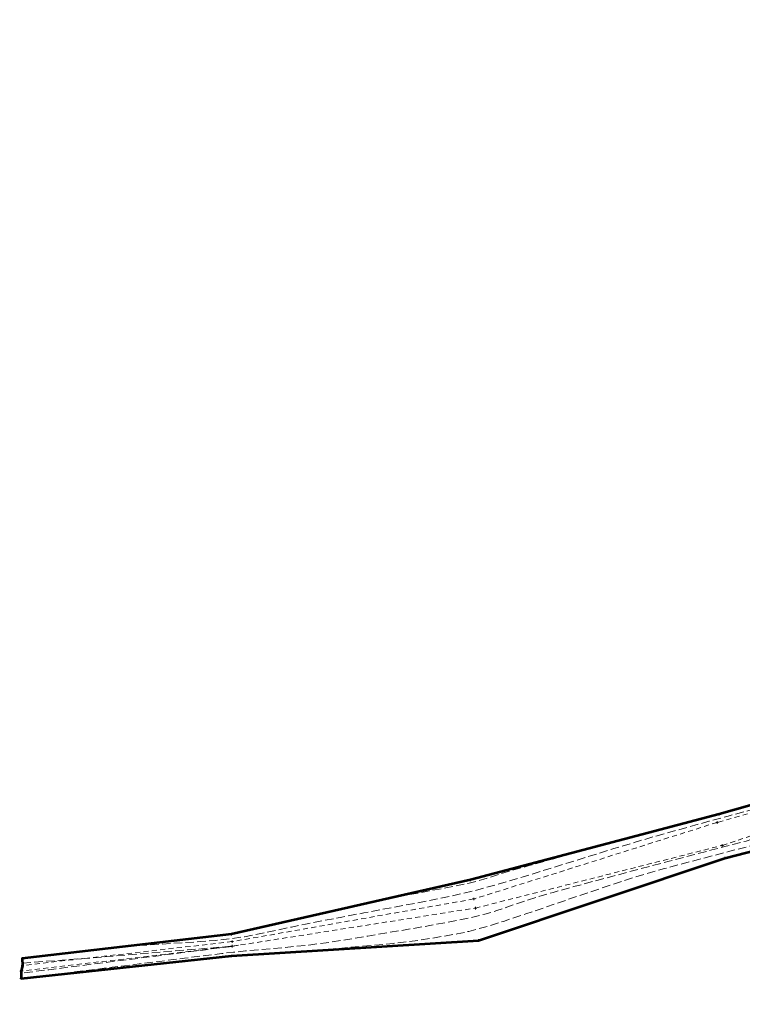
# Model space of a CAD drawing. Extents: x 2324380 to 2325559, y 691096 to 693386.
# Tile 18 of 92: x 2324706 to 2324983, y 691686 to 692064. Entities that reach past the tile are written whole.
import ezdxf

# ---------------------------------------------------------------- set-up
doc = ezdxf.new("R2010")
doc.units = 0
doc.header["$MEASUREMENT"] = 0
doc.linetypes.add('DGN Style 2', pattern=[3.232049, 1.939229, -1.29282])
doc.linetypes.add('DGN Style 3', pattern=[4.524869, 3.232049, -1.29282])
for name, color, linetype, lineweight in [('DT_X_Contour_Minor', 136, 'DGN Style 3', 0), ('DT_X_Terrain_Ground_Line', 92, 'DGN Style 3', 13), ('SV_X_Toe_of_Slope', 193, 'DGN Style 2', 0), ('SV_X_Top_of_Bank', 97, 'DGN Style 2', 0)]:
    doc.layers.add(name, color=color, linetype=linetype, lineweight=lineweight)
doc.layers.add('SV_X_Shot_Marker (Construction)', color=40, linetype='Continuous', lineweight=0, transparency=0.5)
doc.layers.add('SV_X_Terrain_Boundary', color=7, linetype='Continuous', lineweight=53, plot=False)

# ---------------------------------------------------------------- blocks, each defined once
blk = doc.blocks.new('SVPT_14')
at = {"layer": 'SV_X_Shot_Marker (Construction)', "transparency": 33554495}
for p, q in [((-0.025, 0), (0.025, 0)), ((0, 0.025), (0, -0.025))]:
    blk.add_line(p, q, dxfattribs=at)
blk.add_point((0, 0), dxfattribs=at)
blk = doc.blocks.new('SVPT_15')
at = {"layer": 'SV_X_Shot_Marker (Construction)', "transparency": 33554495}
for p, q in [((-0.025, 0), (0.025, 0)), ((0, 0.025), (0, -0.025))]:
    blk.add_line(p, q, dxfattribs=at)
blk.add_point((0, 0), dxfattribs=at)
blk = doc.blocks.new('SVPT_16')
at = {"layer": 'SV_X_Shot_Marker (Construction)', "transparency": 33554495}
for p, q in [((-0.025, 0), (0.025, 0)), ((0, 0.025), (0, -0.025))]:
    blk.add_line(p, q, dxfattribs=at)
blk.add_point((0, 0), dxfattribs=at)
blk = doc.blocks.new('SVPT_17')
at = {"layer": 'SV_X_Shot_Marker (Construction)', "transparency": 33554495}
for p, q in [((-0.025, 0), (0.025, 0)), ((0, 0.025), (0, -0.025))]:
    blk.add_line(p, q, dxfattribs=at)
blk.add_point((0, 0), dxfattribs=at)
blk = doc.blocks.new('SVPT_18')
at = {"layer": 'SV_X_Shot_Marker (Construction)', "transparency": 33554495}
for p, q in [((-0.025, 0), (0.025, 0)), ((0, 0.025), (0, -0.025))]:
    blk.add_line(p, q, dxfattribs=at)
blk.add_point((0, 0), dxfattribs=at)
blk = doc.blocks.new('SVPT_19')
at = {"layer": 'SV_X_Shot_Marker (Construction)', "transparency": 33554495}
for p, q in [((-0.025, 0), (0.025, 0)), ((0, 0.025), (0, -0.025))]:
    blk.add_line(p, q, dxfattribs=at)
blk.add_point((0, 0), dxfattribs=at)
blk = doc.blocks.new('SVPT_20')
at = {"layer": 'SV_X_Shot_Marker (Construction)', "transparency": 33554495}
for p, q in [((-0.025, 0), (0.025, 0)), ((0, 0.025), (0, -0.025))]:
    blk.add_line(p, q, dxfattribs=at)
blk.add_point((0, 0), dxfattribs=at)
blk = doc.blocks.new('SVPT_21')
at = {"layer": 'SV_X_Shot_Marker (Construction)', "transparency": 33554495}
for p, q in [((-0.025, 0), (0.025, 0)), ((0, 0.025), (0, -0.025))]:
    blk.add_line(p, q, dxfattribs=at)
blk.add_point((0, 0), dxfattribs=at)
blk = doc.blocks.new('SVPT_22')
at = {"layer": 'SV_X_Shot_Marker (Construction)', "transparency": 33554495}
for p, q in [((-0.025, 0), (0.025, 0)), ((0, 0.025), (0, -0.025))]:
    blk.add_line(p, q, dxfattribs=at)
blk.add_point((0, 0), dxfattribs=at)
blk = doc.blocks.new('SVPT_23')
at = {"layer": 'SV_X_Shot_Marker (Construction)', "transparency": 33554495}
for p, q in [((-0.025, 0), (0.025, 0)), ((0, 0.025), (0, -0.025))]:
    blk.add_line(p, q, dxfattribs=at)
blk.add_point((0, 0), dxfattribs=at)
blk = doc.blocks.new('SVPT_24')
at = {"layer": 'SV_X_Shot_Marker (Construction)', "transparency": 33554495}
for p, q in [((-0.025, 0), (0.025, 0)), ((0, 0.025), (0, -0.025))]:
    blk.add_line(p, q, dxfattribs=at)
blk.add_point((0, 0), dxfattribs=at)
blk = doc.blocks.new('SVPT_25')
at = {"layer": 'SV_X_Shot_Marker (Construction)', "transparency": 33554495}
for p, q in [((-0.025, 0), (0.025, 0)), ((0, 0.025), (0, -0.025))]:
    blk.add_line(p, q, dxfattribs=at)
blk.add_point((0, 0), dxfattribs=at)
blk = doc.blocks.new('SVPT_26')
at = {"layer": 'SV_X_Shot_Marker (Construction)', "transparency": 33554495}
for p, q in [((-0.025, 0), (0.025, 0)), ((0, 0.025), (0, -0.025))]:
    blk.add_line(p, q, dxfattribs=at)
blk.add_point((0, 0), dxfattribs=at)
blk = doc.blocks.new('SVPT_27')
at = {"layer": 'SV_X_Shot_Marker (Construction)', "transparency": 33554495}
for p, q in [((-0.025, 0), (0.025, 0)), ((0, 0.025), (0, -0.025))]:
    blk.add_line(p, q, dxfattribs=at)
blk.add_point((0, 0), dxfattribs=at)
blk = doc.blocks.new('SVPT_28')
at = {"layer": 'SV_X_Shot_Marker (Construction)', "transparency": 33554495}
for p, q in [((-0.025, 0), (0.025, 0)), ((0, 0.025), (0, -0.025))]:
    blk.add_line(p, q, dxfattribs=at)
blk.add_point((0, 0), dxfattribs=at)
blk = doc.blocks.new('SVPT_29')
at = {"layer": 'SV_X_Shot_Marker (Construction)', "transparency": 33554495}
for p, q in [((-0.025, 0), (0.025, 0)), ((0, 0.025), (0, -0.025))]:
    blk.add_line(p, q, dxfattribs=at)
blk.add_point((0, 0), dxfattribs=at)
blk = doc.blocks.new('SVPT_30')
at = {"layer": 'SV_X_Shot_Marker (Construction)', "transparency": 33554495}
for p, q in [((-0.025, 0), (0.025, 0)), ((0, 0.025), (0, -0.025))]:
    blk.add_line(p, q, dxfattribs=at)
blk.add_point((0, 0), dxfattribs=at)
blk = doc.blocks.new('SVPT_31')
at = {"layer": 'SV_X_Shot_Marker (Construction)', "transparency": 33554495}
for p, q in [((-0.025, 0), (0.025, 0)), ((0, 0.025), (0, -0.025))]:
    blk.add_line(p, q, dxfattribs=at)
blk.add_point((0, 0), dxfattribs=at)
blk = doc.blocks.new('*U775', base_point=(2325132.48, 691830.48, 1167.42))
at = {"layer": 'DT_X_Contour_Minor', "flags": 128}
for points, elevation in [([(2325070.07, 691793.64), (2325074.09, 691789.32), (2325085.46, 691794.9), (2325087.93, 691796.08), (2325090.46, 691797.23), (2325093.07, 691798.35), (2325095.74, 691799.44), (2325102.95, 691802.31), (2325105.28, 691804.24), (2325106.84, 691807.88), (2325107.64, 691813.23), (2325107.68, 691820.29), (2325106.1, 691857.23), (2325108.32, 691855.23), (2325109.01, 691854.25), (2325110.15, 691852.16), (2325111.73, 691848.97), (2325113.74, 691844.68), (2325119.71, 691831.77), (2325121.68, 691827.46), (2325123.13, 691824.22), (2325124.04, 691822.05), (2325124.42, 691820.95), (2325124.72, 691819.45), (2325124.82, 691818.93), (2325124.89, 691818.5), (2325124.93, 691818.16), (2325124.94, 691817.91), (2325124.93, 691817.37), (2325124.95, 691817.19), (2325125, 691817.07), (2325125.09, 691817), (2325125.22, 691816.99), (2325125.89, 691817.06), (2325125.76, 691816.97), (2325125.73, 691816.95), (2325125.71, 691816.93), (2325125.69, 691816.92), (2325125.67, 691816.91), (2325125.64, 691816.9), (2325125.66, 691816.82), (2325125.76, 691816.58), (2325125.92, 691816.18), (2325126.15, 691815.63), (2325126.86, 691813.95), (2325127.11, 691813.36), (2325127.33, 691812.84), (2325127.52, 691812.41), (2325127.69, 691812.04), (2325128.08, 691811.19), (2325128.23, 691810.88), (2325128.36, 691810.6), (2325128.48, 691810.34), (2325128.6, 691810.12), (2325128.89, 691809.55), (2325129.02, 691809.28), (2325129.22, 691808.91), (2325129.48, 691808.44), (2325129.81, 691807.87), (2325130.75, 691806.2), (2325131.06, 691805.64), (2325131.3, 691805.2), (2325131.48, 691804.89), (2325131.57, 691804.7), (2325131.74, 691804.37), (2325131.84, 691804.16), (2325132.01, 691803.78), (2325132.26, 691803.22), (2325132.58, 691802.49), (2325133.54, 691800.32), (2325133.83, 691799.57), (2325133.99, 691798.95), (2325134.01, 691798.46), (2325133.9, 691798.1), (2325133.42, 691797.32), (2325133.21, 691797), (2325132.97, 691796.61), (2325132.69, 691796.15), (2325132.37, 691795.64), (2325130.77, 691793.08), (2325130.47, 691794.5), (2325130.4, 691794.72), (2325130.34, 691794.78), (2325130.29, 691794.67), (2325130.23, 691794.39), (2325130.1, 691793.42), (2325130.01, 691793.09), (2325129.84, 691792.82), (2325129.58, 691792.62), (2325129.24, 691792.49), (2325128.23, 691792.22), (2325127.89, 691792.1), (2325127.63, 691791.96), (2325127.46, 691791.78), (2325127.38, 691791.57), (2325127.26, 691790.97), (2325127.25, 691790.44), (2325127.32, 691789.32), (2325127.47, 691787.59), (2325127.7, 691785.27), (2325128.96, 691773.04), (2325124.98, 691785.97), (2325124.31, 691788.58), (2325123.99, 691790.85), (2325124.03, 691792.8), (2325124.42, 691794.41), (2325125.94, 691798.26), (2325125.97, 691799.25), (2325124.89, 691799.32), (2325122.73, 691798.48), (2325119.46, 691796.73), (2325109.3, 691790.83), (2325105.49, 691788.67), (2325101.67, 691786.62), (2325097.85, 691784.68), (2325094.02, 691782.84), (2325083.82, 691778.09), (2325079.65, 691776.24), (2325074.81, 691774.24), (2325069.3, 691772.09), (2325063.11, 691769.81), (2325045.7, 691763.52), (2325038.92, 691761.18), (2325031.65, 691758.88), (2325023.87, 691756.61), (2325015.59, 691754.38), (2324992.86, 691748.49), (2324984.79, 691746.4), (2324977.64, 691744.53), (2324971.4, 691742.9), (2324966.07, 691741.5), (2324953.1, 691738.06), (2324947.68, 691736.53), (2324941.14, 691734.54), (2324933.5, 691732.06), (2324924.74, 691729.12), (2324899.89, 691720.64), (2324891.25, 691717.77), (2324883.96, 691715.53), (2324878.02, 691713.92), (2324873.43, 691712.94), (2324863, 691711.15), (2324858.85, 691710.5), (2324854.22, 691709.88), (2324849.1, 691709.3), (2324843.51, 691708.76), (2324816.3, 691706.33)], 1163), ([(2324746.67, 691708.17), (2324774.95, 691709.99), (2324780.86, 691710.46), (2324786.48, 691711.09), (2324791.82, 691711.88), (2324796.86, 691712.83), (2324809.92, 691715.58), (2324815.32, 691716.69), (2324821.74, 691717.96), (2324829.18, 691719.4), (2324837.63, 691721), (2324861.53, 691725.47), (2324870.58, 691727.31), (2324879.81, 691729.49), (2324889.23, 691732.01), (2324898.82, 691734.86), (2324924.65, 691742.9), (2324933.67, 691745.69), (2324941.39, 691748.04), (2324947.79, 691749.94), (2324952.88, 691751.4), (2324964.71, 691754.7), (2324970.11, 691756.19), (2324977.46, 691758.18), (2324986.75, 691760.69), (2324997.98, 691763.69), (2325030.51, 691772.39), (2325041.44, 691775.32), (2325049.84, 691777.58), (2325055.72, 691779.16), (2325059.06, 691780.08), (2325064.61, 691781.63), (2325066.48, 691782.16), (2325067.93, 691782.6), (2325068.96, 691782.94), (2325069.57, 691783.18), (2325070.64, 691783.71), (2325071.76, 691784.19), (2325074.32, 691785.23), (2325078.33, 691786.84), (2325083.78, 691789.01), (2325100.24, 691795.55), (2325105.63, 691797.96), (2325109.46, 691800.25), (2325111.72, 691802.44), (2325112.41, 691804.52), (2325112.01, 691814), (2325116.71, 691809.74), (2325117.59, 691808.8), (2325118.21, 691807.82), (2325118.58, 691806.79), (2325118.68, 691805.72), (2325118.62, 691802.81), (2325117.96, 691801.56), (2325116.03, 691799.98), (2325112.82, 691798.09), (2325108.35, 691795.87), (2325094.71, 691789.53), (2325090.02, 691787.39), (2325086.15, 691785.71), (2325083.11, 691784.49), (2325080.9, 691783.73), (2325076.11, 691782.34), (2325074.1, 691781.7), (2325071.65, 691780.82), (2325068.76, 691779.71), (2325065.44, 691778.37), (2325048.92, 691771.54), (2325006.48, 691756.2), (2324998.28, 691753.26), (2324991.87, 691751.02), (2324987.25, 691749.47), (2324984.41, 691748.62), (2324979.23, 691747.28), (2324976.25, 691746.5), (2324971.21, 691745.17), (2324964.09, 691743.29), (2324954.91, 691740.86), (2324927.66, 691733.64), (2324918.23, 691731.1), (2324910.35, 691728.9), (2324904.05, 691727.04), (2324899.3, 691725.52), (2324888.74, 691721.92), (2324884.15, 691720.54), (2324878.33, 691719.12), (2324871.26, 691717.66), (2324862.95, 691716.15), (2324839.14, 691712.07), (2324830.69, 691710.67), (2324823.17, 691709.54), (2324816.61, 691708.68), (2324810.99, 691708.08), (2324797.26, 691706.85), (2324792.27, 691706.39), (2324787.59, 691705.91), (2324783.23, 691705.43), (2324779.19, 691704.94), (2324768.82, 691703.61), (2324764.47, 691703.06), (2324759.19, 691702.4), (2324752.97, 691701.62), (2324745.83, 691700.73), (2324710.31, 691696.32)], 1162), ([(2324846.39, 691726.36), (2324869.08, 691730.61), (2324873.65, 691731.5), (2324877.6, 691732.36), (2324880.95, 691733.18), (2324883.7, 691733.96), (2324890.23, 691735.99), (2324893.07, 691736.85), (2324896.7, 691737.91), (2324901.13, 691739.18), (2324906.35, 691740.64), (2324932.54, 691747.94)], 1163), ([(2324706.67, 691701.77), (2324729.75, 691703.45), (2324769.94, 691706.78), (2324777.52, 691707.41), (2324783.03, 691707.88), (2324786.49, 691708.18), (2324787.89, 691708.32), (2324789.6, 691708.58), (2324788.06, 691708.31), (2324787.76, 691708.26), (2324787.54, 691708.23), (2324787.39, 691708.2), (2324787.32, 691708.19), (2324787.23, 691708.18), (2324785.96, 691708.02), (2324782.23, 691707.55), (2324776.04, 691706.76), (2324767.38, 691705.65), (2324741.02, 691702.29), (2324732.09, 691701.15), (2324725.06, 691700.25), (2324719.93, 691699.6), (2324716.71, 691699.2), (2324706.12, 691697.88)], 1161)]:
    blk.add_lwpolyline(points, dxfattribs=dict(at, elevation=elevation))

msp = doc.modelspace()

# ---------------------------------------------------------------- linework, layer by layer
at = {"layer": 'SV_X_Terrain_Boundary'}
for points in [[(2325040.39, 692094.78, 1168.12), (2325055.27, 692032.59, 1165.27), (2325083.21, 691968.66, 1164.17), (2325093.87, 691919.58, 1163.68), (2325094.39, 691865.88, 1164.49), (2325067.26, 691785.3, 1162.83), (2324974.04, 691758.93, 1162.74), (2324878.59, 691733.65, 1163.34), (2324786.86, 691712.89, 1162.38), (2324706.59, 691703.47, 1161.63), (2324706.71, 691700.83, 1160.65), (2324706.09, 691698.67, 1160.62)], [(2324706.09, 691698.67, 1160.62), (2324706.18, 691695.88, 1161.96), (2324786.83, 691704.47, 1162.65), (2324881.61, 691710.43, 1163.78), (2324976.22, 691742.08, 1163.91), (2325077, 691767.97, 1164), (2325139.81, 691686.44, 1166.03), (2325147.79, 691652.35, 1167.28), (2325159.98, 691597.31, 1167.74), (2325160.38, 691590.71, 1167.9), (2325171.14, 691545.87, 1167.94), (2325175.94, 691514.27, 1168.35), (2325179.09, 691488.83, 1169.11), (2325181.35, 691463.49, 1169.92)]]:
    msp.add_polyline3d(points, dxfattribs=at)
at = {"layer": 'SV_X_Toe_of_Slope', "extrusion": (-0.004551, -0.000534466, 0.99999), "elevation": -9788.27, "flags": 128}
msp.add_lwpolyline([(2324768.37, 691703.06), (2324687.3, 691693.54)], dxfattribs=at)
at = {"layer": 'SV_X_Toe_of_Slope'}
for points in [[(2325069, 691782.4, 1161.87), (2324973.21, 691755.75, 1161.4), (2324879.89, 691726.35, 1161.31), (2324787.14, 691709.97, 1161.86), (2324706.71, 691700.83, 1160.65)], [(2324787.16, 691708.19, 1160.99), (2324880.48, 691722.86, 1161.26), (2324975.21, 691746.92, 1161.7), (2325075.41, 691780.38, 1162.11)]]:
    msp.add_polyline3d(points, dxfattribs=at)
at = {"layer": 'SV_X_Top_of_Bank', "extrusion": (-0.008373, -0.000891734, 0.999965), "elevation": -18918.66, "flags": 128}
msp.add_lwpolyline([(2324715.08, 691687.88), (2324634.42, 691679.29)], dxfattribs=at)
at = {"layer": 'SV_X_Top_of_Bank'}
for points in [[(2325067.26, 691785.3, 1162.83), (2324974.04, 691758.93, 1162.74), (2324878.59, 691733.65, 1163.34), (2324786.86, 691712.89, 1162.38), (2324706.59, 691703.47, 1161.63)], [(2324786.83, 691704.47, 1162.65), (2324881.61, 691710.43, 1163.78), (2324976.22, 691742.08, 1163.91), (2325077, 691767.97, 1164)]]:
    msp.add_polyline3d(points, dxfattribs=at)

# ---------------------------------------------------------------- block references
at = {"layer": 'DT_X_Terrain_Ground_Line'}
msp.add_blockref('*U775', (2325132.48, 691830.48, 1167.42), dxfattribs=at)
at = {"layer": 'SV_X_Shot_Marker (Construction)', "transparency": 33554495, "xscale": 20, "yscale": 20, "zscale": 20}
for name, p in [('SVPT_14', (2324974.04, 691758.93, 1162.74)), ('SVPT_15', (2324973.21, 691755.75, 1161.4)), ('SVPT_31', (2324975.21, 691746.92, 1161.7)), ('SVPT_30', (2324976.22, 691742.08, 1163.91)), ('SVPT_16', (2324878.59, 691733.65, 1163.34)), ('SVPT_17', (2324879.89, 691726.35, 1161.31)), ('SVPT_29', (2324880.48, 691722.86, 1161.26)), ('SVPT_19', (2324786.86, 691712.89, 1162.38)), ('SVPT_18', (2324787.14, 691709.97, 1161.86)), ('SVPT_20', (2324787.16, 691708.19, 1160.99)), ('SVPT_21', (2324787.16, 691708.19, 1160.99)), ('SVPT_28', (2324881.61, 691710.43, 1163.78)), ('SVPT_27', (2324706.59, 691703.47, 1161.63)), ('SVPT_22', (2324786.83, 691704.47, 1162.65)), ('SVPT_23', (2324786.83, 691704.47, 1162.65)), ('SVPT_26', (2324706.71, 691700.83, 1160.65)), ('SVPT_25', (2324706.09, 691698.67, 1160.62)), ('SVPT_24', (2324706.18, 691695.88, 1161.96))]:
    msp.add_blockref(name, p, dxfattribs=at)

doc.saveas('drawing.dxf')
